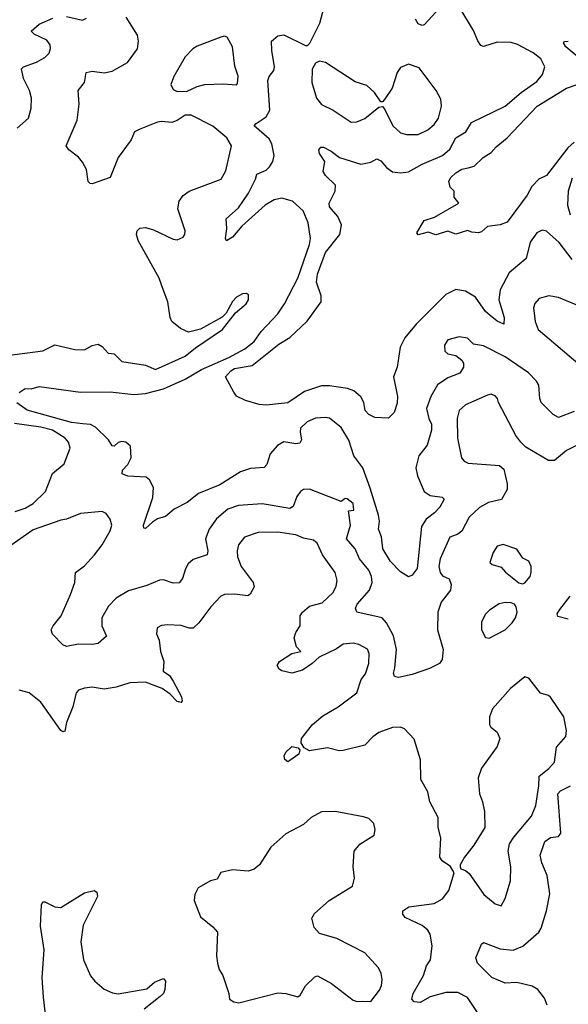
# Model space of a CAD drawing. Extents: x 1550320 to 1685906, y 509093 to 640511.
# Tile 103 of 256: x 1606667 to 1609445, y 555909 to 560893. Entities that reach past the tile are written whole.
import ezdxf

# ---------------------------------------------------------------- set-up
doc = ezdxf.new("R2010")
doc.units = 0

msp = doc.modelspace()

# ---------------------------------------------------------------- linework, layer by layer
at = {"layer": '0CON20XD'}
for points in [[(1606663.9, 559006.1), (1606695, 559026.2), (1606725, 559024), (1606765, 559035.6), (1606975, 559007.3), (1607125, 559010), (1607245, 558995.3), (1607305, 559001.6), (1607395, 559024.8), (1607505, 559073.1), (1607588, 559122), (1607726.9, 559183.1), (1607806.9, 559226.9), (1607854.5, 559265), (1607890, 559315), (1607973.8, 559405), (1608008.5, 559455), (1608075.3, 559585), (1608135.3, 559755), (1608140, 559785), (1608128.4, 559865), (1608102.7, 559925), (1608048.1, 559975), (1607995, 559989.4), (1607955, 559980.6), (1607909.6, 559955), (1607792.1, 559847.9), (1607745, 559792.9), (1607714, 559774), (1607708.8, 559785), (1607715.7, 559835.7), (1607712.9, 559885), (1607775, 559940.5), (1607825, 560015.5), (1607860.7, 560085), (1607868.2, 560111.8), (1607915, 560132.1), (1607931.7, 560148.3), (1607948.1, 560175), (1607955.6, 560205), (1607943.9, 560263.9), (1607930.2, 560290.2), (1607854.3, 560355), (1607865, 560368.1), (1607915, 560400.5), (1607933.3, 560435), (1607924.3, 560585.7), (1607930, 560605), (1607954.5, 560635), (1607957.5, 560655), (1607943.6, 560736.4), (1607942.9, 560785), (1607975, 560811.4), (1608005, 560815.6), (1608115, 560762.5), (1608125, 560762.5), (1608136.1, 560773.9), (1608187.1, 560875), (1608225, 561022.5)], [(1608795, 560952.9), (1608715, 560867.5), (1608704.3, 560864.3), (1608685, 560871.2), (1608672, 560895)], [(1606615, 559194.4), (1606785, 559216.7), (1606845, 559246.7), (1606945.8, 559224.2), (1606995, 559221.4), (1607035, 559244.4), (1607065, 559250.6), (1607085, 559239.2), (1607115, 559205.6), (1607145, 559201.1), (1607185, 559163.1), (1607304.7, 559144.7), (1607355, 559122.1), (1607505, 559190), (1607557.3, 559232.7), (1607693.8, 559325), (1607760.5, 559409.5), (1607813.8, 559455), (1607825.8, 559475), (1607825, 559500), (1607815, 559506.7), (1607795, 559506.2), (1607765, 559488.8), (1607745, 559466.7), (1607712.3, 559407.7), (1607692, 559388), (1607583.3, 559326.7), (1607521.3, 559311.3), (1607480.6, 559330.6), (1607437.5, 559365), (1607429.4, 559385), (1607418.1, 559465), (1607393.3, 559526.7), (1607372.9, 559585), (1607267.5, 559775), (1607259.2, 559805), (1607261.2, 559825), (1607275, 559838), (1607305, 559840.6), (1607345, 559829.4), (1607445, 559781.9), (1607465, 559779.4), (1607495, 559792.5), (1607502.9, 559805), (1607504.4, 559825), (1607468.2, 559935), (1607475.4, 559975), (1607495, 560002.7), (1607525, 560025.4), (1607688, 560085), (1607711.7, 560128.3), (1607738.9, 560255), (1607715.6, 560295), (1607645, 560354.5), (1607535, 560409.2), (1607505, 560410), (1607465, 560382.9), (1607437.3, 560372.7), (1607385, 560378.2), (1607365, 560374.5), (1607272.3, 560337.7), (1607248.2, 560325), (1607231.8, 560285), (1607165.4, 560195), (1607126, 560095), (1607035, 560062.3), (1607023.9, 560063.9), (1607014.6, 560074.6), (1607005.9, 560135), (1606985, 560172.5), (1606965, 560196.4), (1606915.7, 560235), (1606902.9, 560255), (1606958, 560385), (1606968.8, 560465), (1606963.8, 560535), (1606995.7, 560575), (1607003.3, 560625), (1607035, 560632.5), (1607095, 560623.5), (1607135, 560632.1), (1607213.4, 560676.6), (1607264.5, 560745), (1607269.6, 560785), (1607263.6, 560815), (1607206.9, 560905)], [(1606655, 560344.4), (1606712.5, 560395), (1606725.6, 560445.6), (1606726.5, 560495), (1606716.8, 560535), (1606686.8, 560595), (1606676.6, 560643.4), (1606686.3, 560653.7), (1606752.4, 560677.6), (1606795, 560701.5), (1606815.9, 560724.1), (1606822.8, 560747.2), (1606820.8, 560765), (1606805, 560789.5), (1606740.2, 560820.2), (1606726, 560835), (1606765, 560870), (1606835, 560900)], [(1606905, 560909.1), (1606985, 560890), (1607005, 560900)], [(1609465, 559679.4), (1609398.8, 559765), (1609335, 559823.1), (1609312.6, 559827.4), (1609285, 559814.3), (1609252.4, 559767.6), (1609232.2, 559685), (1609145, 559611.9), (1609100.4, 559525), (1609092.5, 559475), (1609120, 559385), (1609117.7, 559352.3), (1609085, 559367.1), (1609049.1, 559395), (1609026.2, 559416.2), (1608975, 559487.8), (1608925, 559518.1), (1608875, 559527.3), (1608825, 559502.3), (1608675, 559351.5), (1608617, 559283), (1608594.2, 559235), (1608578.5, 559135), (1608559.4, 559085), (1608580, 558985), (1608578.7, 558951.3), (1608563.8, 558905), (1608535, 558875.8), (1608465, 558880), (1608435.8, 558895), (1608415.7, 558915), (1608410, 558955), (1608395, 558984.4), (1608358.6, 559015), (1608326.8, 559026.8), (1608235, 559040.6), (1608195, 559040.4), (1608109.3, 559010.7), (1608025, 558954), (1607915, 558942.5), (1607880, 558945), (1607810, 558965), (1607765, 558987.5), (1607751.7, 559008.3), (1607708.8, 559085), (1607735.5, 559115), (1607755, 559127.6), (1607845, 559143.2), (1607979.5, 559250.5), (1608035, 559284.6), (1608122.7, 559367.3), (1608194.4, 559465), (1608194.4, 559495.6), (1608170.6, 559565), (1608174.8, 559605), (1608215.8, 559715), (1608287.8, 559805), (1608296.9, 559855), (1608277.6, 559897.6), (1608236.2, 559945), (1608234, 559965), (1608263.8, 560025), (1608266, 560055), (1608215.8, 560105), (1608204.4, 560124.4), (1608212, 560175), (1608186, 560215), (1608182.5, 560235), (1608192.3, 560247.7), (1608205, 560247.5), (1608245, 560226.9), (1608286, 560196), (1608395, 560161.8), (1608445, 560171.1), (1608475, 560189.4), (1608495, 560178.9), (1608525, 560145.6), (1608555, 560123.6), (1608595, 560117.1), (1608635, 560123.1), (1608705, 560162), (1608807.5, 560205), (1608845, 560237.5), (1608875, 560295.4), (1608925.6, 560325), (1608955, 560372.2), (1609124.7, 560455.3), (1609206.7, 560525), (1609285, 560580.9), (1609314.4, 560615), (1609326.9, 560655), (1609305.6, 560695), (1609267.1, 560725), (1609187.9, 560767.9), (1609155, 560777.9), (1609085, 560778.9), (1609015, 560756.9), (1609002.3, 560762.3), (1608986.7, 560786.7), (1608965, 560838.6), (1608905, 560936.9)], [(1607465, 560528.8), (1607515, 560531.2), (1607565.6, 560554.4), (1607605, 560564.3), (1607698, 560568), (1607765, 560563.8), (1607770.7, 560569.3), (1607773.6, 560606.4), (1607757.3, 560657.3), (1607744.3, 560755), (1607717.5, 560805), (1607705, 560808.8), (1607685, 560804), (1607565, 560758.5), (1607544.1, 560745.9), (1607504.5, 560705), (1607448.1, 560605), (1607432.9, 560565), (1607445, 560538.8), (1607465, 560528.8)], [(1609558.8, 560648.8), (1609433.1, 560755), (1609420, 560775), (1609425, 560783.3), (1609445, 560784.4)], [(1608625, 560311.1), (1608685, 560312.3), (1608734.3, 560335), (1608765, 560363.1), (1608787.5, 560395), (1608803.3, 560455), (1608800.3, 560490.3), (1608775.6, 560535), (1608689.8, 560649.8), (1608635, 560668.1), (1608595, 560650.6), (1608578.5, 560625), (1608553.3, 560546.7), (1608515, 560488.8), (1608505, 560477.5), (1608495, 560477.5), (1608464.3, 560525), (1608425, 560559.2), (1608365, 560579.2), (1608215, 560676.2), (1608185, 560683.3), (1608165, 560673.3), (1608148.3, 560641.7), (1608146.4, 560575), (1608170, 560495), (1608195, 560464.4), (1608255, 560435.7), (1608345.9, 560374.1), (1608375, 560375.8), (1608415, 560392.2), (1608485, 560450), (1608505, 560453.3), (1608515, 560442), (1608556.5, 560355), (1608595, 560321.1), (1608625, 560311.1)], [(1609475, 560273.8), (1609442.4, 560245), (1609335, 560104), (1609295, 560086.2), (1609260.9, 560049.1), (1609235.8, 560005), (1609135, 559868.8), (1609100, 559855), (1609035, 559846), (1609005, 559820), (1608990, 559815), (1608957.3, 559817.3), (1608935, 559826.2), (1608875, 559806.7), (1608835, 559823.3), (1608775, 559803.8), (1608735, 559817.1), (1608685, 559803.8), (1608677.5, 559815), (1608715, 559875.8), (1608766.8, 559893.2), (1608890, 559965), (1608867.5, 559995), (1608867.5, 560025), (1608847.5, 560045), (1608840, 560075), (1608850, 560095), (1608875, 560118), (1608905, 560135.8), (1608937.3, 560142.7), (1608967.6, 560152.4), (1609014.2, 560195), (1609055, 560220.8), (1609080, 560250), (1609134.8, 560295.2), (1609288.1, 560455), (1609435, 560546.6), (1609538.1, 560581.9)], [(1609465, 560091.4), (1609444.7, 560025), (1609441.2, 559955), (1609454.7, 559904.7)], [(1609525, 559432.2), (1609395, 559487.1), (1609345.8, 559495.8), (1609297.4, 559482.6), (1609275, 559456.2), (1609268.1, 559435), (1609276.5, 559365), (1609292.2, 559325), (1609504.2, 559145)], [(1609475, 558910.4), (1609395, 558879.2), (1609368.8, 558895), (1609308, 558955), (1609300.8, 558975), (1609295, 559042.5), (1609283.8, 559063.8), (1609243.1, 559105), (1609125, 559187.1), (1609015, 559242.9), (1608965, 559251.2), (1608935, 559281.4), (1608892.7, 559287.3), (1608835, 559272.5), (1608818.8, 559245), (1608820, 559215), (1608835, 559202.5), (1608875, 559192.5), (1608905, 559170), (1608914.3, 559155), (1608914.4, 559135), (1608895, 559104.4), (1608835, 559079.6), (1608782.2, 559045), (1608748.8, 558985), (1608727.7, 558925), (1608738.5, 558875), (1608752.7, 558845), (1608752.9, 558815), (1608730.2, 558739.8), (1608688.9, 558685), (1608673.1, 558625), (1608681.2, 558585), (1608715, 558504.2), (1608746.2, 558485), (1608805.5, 558475.5), (1608815.7, 558465.7), (1608795, 558426), (1608767.5, 558397.5), (1608725.6, 558365), (1608701.8, 558328.2), (1608679.1, 558115), (1608655, 558080.8), (1608635, 558072.5), (1608595, 558098.1), (1608545, 558151.5), (1608506.4, 558215), (1608498.7, 558275), (1608483.5, 558315), (1608488.8, 558355), (1608483.4, 558385), (1608441.9, 558521.9), (1608403.9, 558625), (1608358.9, 558685), (1608334.5, 558765), (1608295, 558828.6), (1608235.9, 558875.9), (1608215, 558880), (1608165, 558875.3), (1608122, 558858), (1608089.4, 558825), (1608086.9, 558805), (1608094.2, 558765.8), (1608085, 558748.8), (1608065, 558745.8), (1608005, 558755.6), (1607972.9, 558737.1), (1607935.8, 558695), (1607917.9, 558642.1), (1607905, 558626.2), (1607835, 558620.6), (1607786, 558605), (1607680.6, 558539.4), (1607573.1, 558495), (1607515, 558449.1), (1607450, 558415), (1607405, 558378.8), (1607365, 558366.2), (1607339.5, 558350.5), (1607305, 558317.5), (1607295, 558320), (1607294.4, 558335), (1607341.3, 558475), (1607344.5, 558525), (1607325, 558563.8), (1607306.8, 558576.8), (1607215, 558582.7), (1607186.2, 558595), (1607187.7, 558612.3), (1607215, 558641.2), (1607232, 558675), (1607228, 558735), (1607205, 558754.2), (1607185, 558757.8), (1607165, 558753.3), (1607145, 558734.2), (1607135, 558736), (1607117.3, 558767.3), (1607050.8, 558830.8), (1607025, 558844.1), (1606987.7, 558847.8), (1606928.8, 558855), (1606705, 558916.7), (1606653.5, 558953.5)], [(1609483.3, 558736.7), (1609435, 558713.1), (1609375, 558661.9), (1609345, 558661.9), (1609229.1, 558729.1), (1609204.4, 558754.4), (1609178.7, 558788.7), (1609092.2, 558955), (1609086.4, 558976.4), (1609075, 558989.2), (1609055, 558996.9), (1609035, 558993.3), (1608925, 558943.9), (1608892.7, 558915), (1608882.3, 558875), (1608884.1, 558774.1), (1608904.6, 558674.6), (1608918, 558658), (1608937.9, 558647.9), (1609096.9, 558636.9), (1609117.9, 558617.9), (1609135.7, 558544.3), (1609135.8, 558515), (1609107.5, 558465), (1609041.3, 558448.7), (1608995.3, 558424.7), (1608943.6, 558375), (1608906.5, 558303.5), (1608885, 558288.8), (1608845, 558274), (1608795.5, 558165), (1608790, 558125), (1608795.5, 558095), (1608808.4, 558078.4), (1608842.1, 558062.1), (1608851.5, 558035), (1608847.8, 558005), (1608801.8, 557945), (1608783.9, 557895), (1608783.1, 557805), (1608810.8, 557705), (1608805.6, 557654.4), (1608792.9, 557635), (1608741.5, 557608.5), (1608655, 557578.4), (1608585, 557563.9), (1608565, 557569.2), (1608559.2, 557585), (1608567.1, 557612.9), (1608575.3, 557705), (1608560, 557775), (1608525, 557839.4), (1608502.9, 557865), (1608374.7, 557894.7), (1608366.9, 557915), (1608376.2, 557935), (1608437.7, 558005), (1608451.2, 558045), (1608447.7, 558075), (1608435, 558107.1), (1608387.7, 558165), (1608366.4, 558215), (1608321.3, 558265), (1608342.3, 558335), (1608332.5, 558407.5), (1608359.4, 558410.6), (1608355, 558443.8), (1608325, 558468.6), (1608315, 558470), (1608295, 558453.8), (1608135, 558516.9), (1608105, 558515.6), (1608089.2, 558505), (1608070.9, 558479.1), (1608051.2, 558428.8), (1608035, 558419.6), (1607895, 558442), (1607775.3, 558434.7), (1607721.4, 558415), (1607664.1, 558365.9), (1607627.3, 558315), (1607607.9, 558265), (1607619.6, 558205), (1607616.3, 558183.7), (1607545, 558160.5), (1607520.5, 558139.5)], [(1606645, 558403.6), (1606695, 558421.2), (1606735.6, 558445), (1606798.5, 558505), (1606833.9, 558596.1), (1606892.5, 558645), (1606922.9, 558725), (1606914.3, 558755), (1606897.8, 558775), (1606833.1, 558815), (1606775, 558831.4), (1606641, 558849)], [(1607520.5, 558139.5), (1607506, 558114), (1607492.3, 558065), (1607475, 558043.5), (1607445, 558040.4), (1607395, 558057.8), (1607375, 558055.6), (1607310.9, 558029.1), (1607218.1, 558001.9), (1607155, 557964.5), (1607116.4, 557925), (1607083.3, 557865), (1607083.3, 557825), (1607107.3, 557772.7), (1607065, 557736.2), (1607035, 557730), (1606965, 557732.5), (1606905, 557720.9), (1606885, 557728.2), (1606832.5, 557782.5), (1606826.6, 557805), (1606836.2, 557825), (1606877.7, 557875), (1606925, 557984.4), (1606946.1, 558045), (1606949.1, 558095), (1606995, 558128.8), (1607045.5, 558185), (1607084.5, 558235), (1607125, 558306.7), (1607134, 558335), (1607125.8, 558365), (1607105, 558393.8), (1607085, 558404), (1606975, 558393.8), (1606905, 558364.6), (1606875, 558360.4), (1606735, 558310.4), (1606605, 558220.5)], [(1609021.5, 555811.5), (1608934.7, 555944.7), (1608885, 555969.2), (1608825, 555969.7), (1608745, 555947.3), (1608695, 555918.8), (1608665, 555921.8), (1608652.2, 555935), (1608659.2, 555965), (1608712.5, 556055), (1608727.1, 556105), (1608747.5, 556135), (1608755.5, 556205), (1608745.5, 556265), (1608733.5, 556285), (1608705, 556308), (1608619.5, 556349.5), (1608606.9, 556365), (1608607, 556383), (1608637.4, 556402.6), (1608765, 556420), (1608807.2, 556442.8), (1608840, 556485), (1608867.5, 556575), (1608847.7, 556607.7), (1608806.7, 556635), (1608793.8, 556655), (1608798.7, 556751.3), (1608786.7, 556805), (1608785.7, 556855), (1608744.6, 556934.6), (1608733.1, 556985), (1608697.5, 557047.5), (1608696.8, 557146.8), (1608665, 557252), (1608615, 557303.8), (1608595, 557311.4), (1608555, 557310.6), (1608486.2, 557285), (1608455, 557263.3), (1608415, 557220.5), (1608305, 557193.3), (1608285, 557192.5), (1608225, 557207.5), (1608135, 557192.7), (1608108, 557208), (1608092.1, 557232.1), (1608093.8, 557255), (1608149.2, 557325), (1608201.3, 557368.7), (1608280.4, 557415), (1608374.7, 557485.3), (1608396.2, 557553.8), (1608418.2, 557581.8), (1608434.4, 557635), (1608436.9, 557685), (1608427.4, 557707.4), (1608385, 557731.1), (1608355, 557737.5), (1608305, 557732.7), (1608270.7, 557709.3), (1608183.3, 557666.7), (1608147.8, 557635), (1608098.8, 557601.2), (1608045, 557586.2), (1607995, 557596.7), (1607981.4, 557605), (1607970.6, 557625), (1607982.5, 557645), (1608045, 557684.3), (1608090, 557695), (1608068.3, 557718.3), (1608057.3, 557765), (1608065, 557791.2), (1608086.9, 557825), (1608087.3, 557875), (1608098.5, 557895), (1608135, 557924.5), (1608199.1, 557940.9), (1608255, 557994.3), (1608270, 558025), (1608273.8, 558055), (1608264.7, 558094.7), (1608201.2, 558185), (1608173.5, 558243.5), (1608155, 558258.6), (1608105, 558268.1), (1608065, 558285.4), (1607975, 558299.6), (1607875, 558296.9), (1607805, 558273.3), (1607775.5, 558235), (1607768.2, 558205), (1607770.4, 558175), (1607788.8, 558125), (1607849.4, 558045), (1607855, 558022.5), (1607834.3, 557985.7), (1607822.7, 557977.3), (1607755, 557985.6), (1607705, 557983.1), (1607685.5, 557974.5), (1607635, 557922), (1607575, 557839.4), (1607545, 557812.5), (1607525, 557812.9), (1607485, 557826.7), (1607415, 557830), (1607385, 557826.2), (1607363.3, 557815), (1607360, 557785), (1607373.1, 557753.1), (1607380.5, 557695), (1607396.7, 557645), (1607393.8, 557595), (1607425, 557574.3), (1607445, 557544.2), (1607486.7, 557465), (1607490, 557445), (1607485, 557436.7), (1607465, 557442.5), (1607429.6, 557479.6), (1607388, 557508), (1607305, 557539.2), (1607225, 557537.1), (1607155, 557514.4), (1607095, 557504.6), (1607035, 557514.4), (1606995, 557510), (1606965, 557498.6), (1606953.6, 557486.4), (1606936.7, 557415), (1606903.6, 557335)], [(1609215, 558037.5), (1609225, 558043.3), (1609251.2, 558075), (1609256.2, 558095), (1609256.1, 558126.1), (1609245, 558152.5), (1609215, 558167.5), (1609183.6, 558213.6), (1609115, 558236.7), (1609085, 558227.5), (1609064.1, 558195.9), (1609047.5, 558145), (1609060, 558135), (1609105, 558122.5), (1609126.1, 558096.1), (1609195, 558042.5), (1609215, 558037.5)], [(1609445, 557858.9), (1609392.5, 557872.5), (1609389.2, 557885), (1609402.7, 557907.3), (1609455, 557976)], [(1609045, 557762.2), (1609125, 557804.6), (1609160.6, 557839.4), (1609177.1, 557865), (1609185.8, 557895), (1609181.7, 557921.7), (1609172.5, 557935), (1609155, 557942), (1609125, 557942.9), (1609095, 557935.8), (1609045.5, 557904.5), (1609025, 557883.8), (1609006.2, 557845), (1609006.2, 557805), (1609026.1, 557766.1), (1609045, 557762.2)], [(1609105, 556407.5), (1609125.8, 556444.2), (1609152.5, 556535), (1609154.5, 556605.5), (1609140.4, 556685), (1609148, 556722), (1609168.9, 556755), (1609258.7, 556861.3), (1609280, 556915), (1609295.8, 557015), (1609296.9, 557065), (1609347, 557103), (1609374.6, 557135), (1609385, 557210.8), (1609433.1, 557265), (1609436.5, 557295), (1609422.5, 557365), (1609355, 557464), (1609345, 557472.9), (1609303.8, 557485), (1609245, 557560), (1609225, 557567.5), (1609152.4, 557507.6), (1609060.5, 557405), (1609045.6, 557365), (1609045.6, 557325.6), (1609052.8, 557312.8), (1609085, 557287.5), (1609098.6, 557255), (1609084.5, 557215), (1609004.7, 557105.3), (1608989.2, 557055), (1608995.4, 556975.4), (1609010.9, 556935), (1609020.6, 556885), (1609023.1, 556805), (1608966.9, 556715), (1608918.8, 556655), (1608896.7, 556615), (1608896.7, 556605), (1608900, 556595), (1608925, 556586.2), (1608942.2, 556572.2), (1609018, 556465), (1609075, 556418.8), (1609105, 556407.5)], [(1606903.6, 557335), (1606895, 557292.5), (1606885, 557288.8), (1606875, 557296), (1606775, 557439.4), (1606716, 557486), (1606665, 557498.8)], [(1608025, 557137.5), (1608009.3, 557149.3), (1608006.4, 557166.4), (1608014.3, 557185), (1608045, 557214.4), (1608077.5, 557207.5), (1608086, 557195), (1608080, 557175), (1608035, 557143.8), (1608025, 557137.5)], [(1609338.5, 555905), (1609325, 555941.2), (1609290.8, 555985), (1609262.1, 556002.1), (1609185, 556020.4), (1609125, 556015.8), (1609058, 556045), (1608985, 556117.1), (1608976.2, 556145), (1609005, 556213.3), (1609015, 556222), (1609100.3, 556190.3), (1609166.4, 556183.7), (1609215, 556203.8), (1609295.7, 556275), (1609308.1, 556295), (1609335, 556382.5), (1609350.8, 556469.2), (1609338.1, 556561.9), (1609311.3, 556625), (1609302.4, 556665), (1609326.5, 556733.5), (1609355, 556753.5), (1609395, 556758.5), (1609407.8, 556775), (1609392.1, 556975), (1609405, 556990.4), (1609455.5, 557015)], [(1607776.4, 555916.4), (1607975, 555966.7), (1608014.4, 555964.4), (1608075, 555946.7), (1608086.7, 555955), (1608115, 556003.3), (1608160.9, 556049.1), (1608175, 556054), (1608245.4, 556015.4), (1608355, 555931.2), (1608375, 555923.3), (1608404.2, 555925.8), (1608445, 555923.3), (1608489.8, 555980.2), (1608499.4, 556005), (1608502.5, 556035), (1608497.5, 556065), (1608483.6, 556093.6), (1608415, 556170), (1608273.1, 556243.1), (1608185, 556268.1), (1608158.7, 556298.7), (1608146.9, 556345), (1608160.2, 556369.8), (1608234.2, 556435), (1608352.3, 556507.7), (1608362.7, 556547.3), (1608355.6, 556605.6), (1608360.8, 556685), (1608389.7, 556720.3), (1608462.5, 556765), (1608467.5, 556795), (1608460, 556825), (1608435, 556850), (1608408.3, 556858.3), (1608265, 556886), (1608195, 556883.3), (1608143.3, 556855), (1608105, 556819.2), (1608015, 556772), (1607939.2, 556705), (1607881.2, 556615), (1607855, 556593.8), (1607823.9, 556583.9), (1607745, 556590), (1607685, 556576.7), (1607667.3, 556542.7), (1607632.5, 556535), (1607570.9, 556499.1), (1607553.3, 556465), (1607550, 556435), (1607583, 556353), (1607645, 556302), (1607668.1, 556275), (1607663.1, 556155), (1607668.3, 556118.3), (1607677.5, 556085), (1607695.8, 556055), (1607726, 555965), (1607730, 555935), (1607751.2, 555921.2), (1607776.4, 555916.4)], [(1606805.7, 555785), (1606788.2, 555945), (1606780.7, 556045), (1606790.4, 556185), (1606772.7, 556305), (1606777, 556413), (1606785, 556427.5), (1606795, 556428.8), (1606845, 556402.5), (1606875, 556400), (1606995, 556473.1), (1607045, 556486.2), (1607057.7, 556477.7), (1607060.8, 556455), (1606989.4, 556310.6), (1606977.3, 556225), (1606990, 556135), (1607025, 556054), (1607047, 556027), (1607095, 555986.7), (1607137.6, 555967.6), (1607165, 555962.3), (1607311.4, 555988.6), (1607349.3, 556020.7), (1607395, 556040), (1607406.2, 556026.2), (1607402.5, 555985), (1607395.7, 555965), (1607378.3, 555948.3), (1607298, 555885)]]:
    msp.add_lwpolyline(points, dxfattribs=at)

doc.saveas('drawing.dxf')
